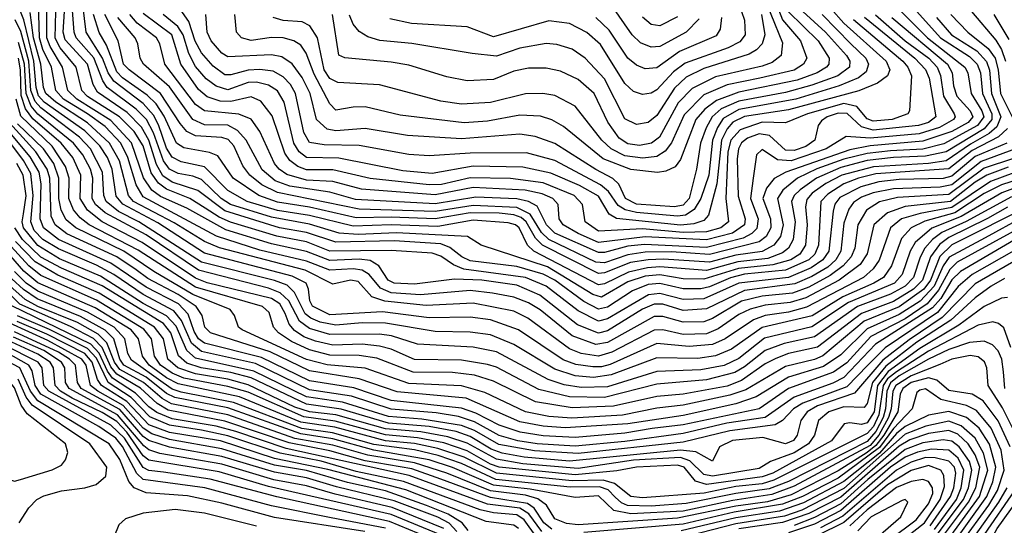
# Model space of a CAD drawing. Extents: x 997026 to 1115308, y 536381 to 619039.
# Tile 215 of 256: x 1039052 to 1042425, y 573486 to 575217. Entities that reach past the tile are written whole.
import ezdxf

# ---------------------------------------------------------------- set-up
doc = ezdxf.new("R2010")
doc.units = 0

msp = doc.modelspace()

# ---------------------------------------------------------------- linework, layer by layer
at = {"layer": '0CON20XD'}
for points in [[(1041584.6, 575335), (1041665, 575137.5), (1041659.8, 575095), (1041629.5, 575070.5), (1041595, 575057.6), (1041435, 575021.4), (1041355, 574981.4), (1041307.7, 574932.3), (1041244.1, 574815), (1041215.7, 574794.3), (1041175, 574786.2), (1041135, 574792.6), (1041105, 574812), (1041066.8, 574866.8), (1041020.2, 574965), (1040965, 575012.2), (1040905, 575040.4), (1040855, 575051.3), (1040795, 575050.8), (1040745, 575040.8), (1040675, 575011.9), (1040585, 575008.4), (1040515, 575021.2), (1040385, 575061.5), (1040325, 575072)], [(1041379.4, 575220.6), (1041335.3, 575175), (1041245, 575125.5), (1041215, 575122.6), (1041178.2, 575138.2), (1041149.6, 575165), (1041035, 575331.8)], [(1042556.1, 574775), (1042355, 574708.5), (1042235, 574618.8), (1042058.9, 574608.9), (1041996.8, 574593.2), (1041952.8, 574565), (1041922.8, 574515), (1041912.8, 574435), (1041900.5, 574405), (1041872.9, 574375), (1041828.5, 574341.5), (1041755, 574301.4), (1041698.9, 574281.1), (1041595, 574270.8), (1041525, 574253.8), (1041425, 574194.2), (1041395, 574183.4), (1041325, 574181.2), (1041255, 574201.6), (1041225, 574201.5), (1041065, 574112.5), (1041025, 574105.3), (1040945, 574134.4), (1040835, 574224.3), (1040795, 574248.1), (1040745, 574267.5), (1040671.4, 574281.4), (1040595, 574289.7), (1040425, 574275.8), (1040325, 574282.1), (1040288, 574298), (1040249.3, 574345), (1040225, 574359.6), (1040195, 574364.1), (1040115, 574359.7), (1040035, 574391), (1039875, 574428.5), (1039726.6, 574476.6), (1039475, 574611), (1039451.3, 574651.3), (1039423.1, 574745), (1039399.2, 574795), (1039345, 574851.2), (1039285, 574894.9), (1039202.6, 574945), (1039175.7, 574975), (1039161.2, 575055), (1039132, 575115), (1039119.9, 575155), (1039115.7, 575315)], [(1042515.6, 574795), (1042345, 574731.5), (1042245, 574652.1), (1042205, 574644.2), (1042045, 574638.5), (1041975, 574624.7), (1041935, 574609.4), (1041908.5, 574591.5), (1041891.5, 574568.5), (1041875, 574520.6), (1041864.9, 574425), (1041847.3, 574395), (1041819.6, 574370.4), (1041765, 574337.9), (1041707.1, 574312.9), (1041535, 574290), (1041405, 574227.6), (1041325, 574221.5), (1041255, 574242.8), (1041225, 574243), (1041185, 574225.9), (1041065, 574152.5), (1041035, 574144.5), (1040962.9, 574172.9), (1040833.8, 574273.8), (1040755, 574308), (1040635.4, 574325.4), (1040541.2, 574328.8), (1040405, 574311.3), (1040335, 574315.1), (1040314.5, 574325), (1040282.5, 574375), (1040252.3, 574392.3), (1040215, 574397.1), (1040115, 574392.5), (1040035, 574423.6), (1039915, 574449.8), (1039758.1, 574498.1), (1039625, 574571.7), (1039535, 574612.2), (1039505, 574633.7), (1039476.1, 574676.1), (1039435, 574796), (1039365, 574872.3), (1039248.3, 574945), (1039217.2, 574975), (1039199.5, 575055), (1039156.9, 575125), (1039145.4, 575155), (1039144.8, 575325)], [(1042192.2, 575225), (1042243.5, 575165), (1042330.5, 575110.5), (1042363.9, 575073.9), (1042373.9, 575043.9), (1042381, 574965), (1042413.2, 574885), (1042399.1, 574850.9), (1042372.7, 574827.3), (1042308.4, 574791.6), (1042225, 574734.5), (1042165, 574724.9), (1041976, 574714), (1041868.4, 574685), (1041813.5, 574656.5), (1041766.9, 574623.1), (1041748.2, 574601.8), (1041743.7, 574576.3), (1041749.2, 574515), (1041743.2, 574445), (1041724, 574415), (1041693.8, 574395), (1041631.8, 574378.2), (1041514.2, 574365.8), (1041395, 574329.3), (1041325, 574329.8), (1041245, 574343.4), (1041195, 574339), (1041135, 574319.5), (1041045, 574267.7), (1041015, 574276.8), (1040860.6, 574370.6), (1040633.3, 574445), (1040586, 574475), (1040342.9, 574487.1), (1040212, 574482), (1040146.3, 574486.3), (1040045, 574517.5), (1039915, 574541.1), (1039773.8, 574585), (1039742, 574605), (1039675, 574670.1), (1039645, 574682), (1039595, 574690.2), (1039565, 574705.4), (1039544.4, 574734.4), (1039510.3, 574830.3), (1039486.8, 574875), (1039451.1, 574911.1), (1039352.3, 574985), (1039337.4, 575007.4), (1039306.2, 575086.2), (1039245.3, 575155), (1039238.8, 575175), (1039229.2, 575309.2)], [(1042124.9, 575245), (1042206.2, 575155), (1042305, 575091.2), (1042331.4, 575065), (1042342.6, 575035), (1042350.2, 574965), (1042381.8, 574895), (1042382, 574875), (1042355.9, 574844.1), (1042225, 574765.2), (1042155, 574749.8), (1042044.8, 574745.2), (1041955.2, 574734.8), (1041865, 574711.3), (1041781.3, 574675), (1041725.3, 574634.7), (1041705.4, 574615), (1041695.9, 574595), (1041708.2, 574525), (1041701.4, 574465), (1041685.7, 574435), (1041665, 574418.6), (1041615, 574399.9), (1041511.5, 574388.5), (1041405, 574359), (1041245, 574370.7), (1041202.1, 574367.9), (1041136.9, 574353.1), (1041055, 574312.5), (1041035, 574310), (1040813.4, 574425), (1040791.7, 574445), (1040763, 574505), (1040750.2, 574515), (1040725, 574521.2), (1040605, 574531.2), (1040485, 574509.2), (1040325, 574514.4), (1040195, 574510.4), (1040045, 574546.8), (1039935, 574564.1), (1039831, 574595), (1039765, 574633), (1039685, 574713.1), (1039605, 574730.9), (1039575, 574746.8), (1039555, 574777.4), (1039527.8, 574857.8), (1039510.6, 574890.6), (1039475, 574929.7), (1039375, 575006.2), (1039355.5, 575035), (1039336, 575086), (1039279.9, 575175), (1039261.9, 575325)], [(1041626.9, 575315), (1041665, 575216.4), (1041726.7, 575145), (1041748.1, 575085), (1041737, 575065), (1041705, 575044.9), (1041586.8, 575016.8), (1041475.7, 574994.3), (1041395, 574959.5), (1041328, 574892), (1041284.3, 574795.7), (1041263.1, 574766.9), (1041235, 574749), (1041186.7, 574743.3), (1041125, 574750.8), (1041077.8, 574775), (1041045.8, 574805), (1040955, 574921.4), (1040885, 574957.4), (1040844, 574964), (1040785, 574963.6), (1040665, 574933.3), (1040565, 574927.7), (1040495, 574938.4), (1040285, 574994.3), (1040142.5, 575002.5), (1040115, 575015.8), (1040095.1, 575045), (1040072, 575155), (1040046.4, 575196.4), (1040019.3, 575209.3), (1039955, 575214.9), (1039920.4, 575225)], [(1041800.2, 575235), (1041899.2, 575135), (1041950.1, 575085), (1041959.7, 575065), (1041951.6, 575038.4), (1041925, 575017.7), (1041858.9, 574991.1), (1041710, 574945), (1041515, 574910), (1041461.6, 574878.4), (1041441.9, 574848.1), (1041425.6, 574805), (1041412.7, 574685), (1041385.3, 574605), (1041362.5, 574567.5), (1041332.3, 574547.7), (1041305, 574544.4), (1041165, 574557.1), (1041125.8, 574565.8), (1041101.6, 574581.6), (1041069.1, 574629.1), (1041041.6, 574651.6), (1040885, 574735.7), (1040788.1, 574761.9), (1040595, 574759.8), (1040455, 574750.9), (1040385, 574755.5), (1040215, 574786.3), (1040095, 574789.3), (1040045, 574797.2), (1040025, 574831.2), (1039996.6, 574965), (1039980, 574995), (1039955, 575021.9), (1039920.5, 575040.5), (1039875, 575046.7), (1039835, 575044.9), (1039775, 575028), (1039755, 575028.6), (1039715, 575058.2), (1039675, 575104), (1039653.5, 575143.5), (1039631.4, 575211.4), (1039594.2, 575264.2)], [(1042457, 574693), (1042377.2, 574662.8), (1042245, 574573.7), (1042136.2, 574553.8), (1042072.6, 574535), (1042034.5, 574505), (1041995.9, 574394.1), (1041975.6, 574364.4), (1041942.8, 574335), (1041747, 574233), (1041685, 574215.9), (1041605, 574205.1), (1041565, 574189.7), (1041468, 574125), (1041424.6, 574105), (1041345, 574097.9), (1041235, 574108.5), (1041075, 574037.2), (1041045, 574028.9), (1041015, 574028.8), (1040956.8, 574036.8), (1040913.2, 574053.2), (1040760.8, 574155), (1040665, 574189.7), (1040595, 574198.7), (1040455, 574196.8), (1040295, 574216.8), (1040115, 574206.4), (1040055, 574236.9), (1040045.7, 574255), (1040041.9, 574295), (1040033.3, 574315), (1039985, 574339.1), (1039685, 574418.1), (1039525, 574521.4), (1039405.1, 574585.1), (1039382.6, 574612.6), (1039369.5, 574705), (1039353.2, 574745), (1039327.1, 574785), (1039275, 574836.5), (1039136.1, 574935), (1039116.8, 574956.8), (1039108.5, 574985), (1039101.3, 575075), (1039066.9, 575216.9), (1039054.7, 575245)], [(1042437.5, 574712.5), (1042365, 574685.4), (1042325, 574661.4), (1042240.3, 574595), (1042085, 574577.6), (1042024.1, 574555.9), (1041977.4, 574515), (1041954.7, 574415.3), (1041931.2, 574378.8), (1041859, 574325), (1041744.8, 574265.2), (1041691, 574249), (1041605, 574240.4), (1041553.6, 574226.4), (1041515, 574207.7), (1041445, 574159.2), (1041405, 574142.1), (1041325, 574139.7), (1041255, 574155.3), (1041225, 574154.2), (1041080.8, 574079.2), (1041035, 574065.5), (1040974.9, 574074.9), (1040935, 574090.4), (1040793, 574195), (1040745, 574219.6), (1040605, 574246.4), (1040445, 574239.2), (1040303.1, 574253.1), (1040258, 574268), (1040211.2, 574321.2), (1040185, 574326), (1040125, 574311.8), (1040029.7, 574359.7), (1039736.1, 574436.1), (1039685, 574457.3), (1039581.6, 574521.6), (1039442.4, 574595), (1039425, 574615.3), (1039393.9, 574733.9), (1039360, 574795), (1039285, 574863.7), (1039175.9, 574935), (1039142.4, 574965), (1039134, 574985), (1039124.3, 575065), (1039099.1, 575155), (1039087.8, 575242.2)], [(1042433.3, 574795), (1042325, 574748.4), (1042245, 574681.8), (1042215, 574673.3), (1042065, 574670.6), (1041995, 574662), (1041933.5, 574645), (1041861.7, 574608.3), (1041844.1, 574585.9), (1041837.9, 574562.1), (1041823.9, 574425), (1041803.5, 574395), (1041762.7, 574367.3), (1041684.9, 574334.9), (1041515, 574315.6), (1041395, 574261.9), (1041325, 574259.5), (1041245, 574280.2), (1041206.5, 574275), (1041065, 574192.7), (1041035, 574185.5), (1040965, 574220.8), (1040855.1, 574305.1), (1040784.2, 574335), (1040573.7, 574363.7), (1040537.7, 574377.7), (1040495, 574407.8), (1040465, 574417.6), (1040325, 574427.4), (1040115, 574425.2), (1040035, 574456.7), (1039933.4, 574476.6), (1039774.4, 574524.4), (1039735, 574541.4), (1039687.8, 574572.2), (1039635, 574605.3), (1039555, 574637), (1039527.3, 574657.3), (1039502.5, 574692.5), (1039475, 574785.2), (1039444.2, 574834.2), (1039394.2, 574885), (1039285, 574954), (1039265.4, 574975), (1039245.4, 575055), (1039191, 575121), (1039174.1, 575154.1), (1039176.2, 575245)], [(1042435.4, 574845), (1042404.2, 574815.8), (1042315, 574769.5), (1042235, 574707), (1041985, 574689.7), (1041925, 574675.2), (1041875, 574654.7), (1041819.7, 574620.3), (1041795.9, 574595), (1041788.7, 574445), (1041775.6, 574415), (1041754.9, 574395.1), (1041675, 574360.1), (1041534.4, 574345.6), (1041486.3, 574333.7), (1041415, 574302.4), (1041385, 574295.6), (1041325, 574295.4), (1041245, 574314.3), (1041205, 574310.5), (1041151.4, 574288.6), (1041065, 574232.9), (1041035, 574226.3), (1040985, 574252.9), (1040885.7, 574325), (1040845, 574345.9), (1040755, 574372), (1040595, 574391.9), (1040566.3, 574405), (1040525, 574437.4), (1040495, 574449.5), (1040335, 574459.9), (1040135, 574455.2), (1040035, 574489), (1039942.2, 574505), (1039755, 574562.3), (1039662, 574632), (1039575, 574660.9), (1039543.1, 574683.1), (1039521.3, 574721.3), (1039494.8, 574805), (1039469.7, 574849.7), (1039419.9, 574899.9), (1039319.2, 574969.2), (1039303.8, 574995), (1039284.3, 575065), (1039208.3, 575148.3), (1039201.1, 575175), (1039205.4, 575245)], [(1042071.5, 575245), (1042161.6, 575155), (1042289.4, 575055), (1042299.9, 575035), (1042311.4, 574965), (1042348.1, 574905), (1042354.1, 574885), (1042332.2, 574855), (1042217.4, 574792.6), (1042145, 574774.4), (1042035, 574767.8), (1041955, 574758.8), (1041875, 574739.4), (1041782.9, 574707.1), (1041716.2, 574675), (1041666.5, 574633.5), (1041647.2, 574605), (1041667.5, 574515), (1041657.6, 574475), (1041635.5, 574445), (1041595, 574424.1), (1041505, 574411), (1041415, 574387.4), (1041257.4, 574397.4), (1041205, 574395.1), (1041144.5, 574385.5), (1041055, 574350.2), (1041035, 574348.6), (1040842.6, 574445), (1040819.2, 574469.2), (1040787.3, 574525), (1040770, 574540), (1040745, 574549.1), (1040695, 574554.4), (1040595, 574556.3), (1040475, 574535.3), (1040325, 574541.6), (1040205, 574539), (1040045.2, 574575.2), (1039935, 574593), (1039871.3, 574615), (1039783.1, 574675), (1039730.9, 574750.9), (1039702.7, 574762.7), (1039615, 574779), (1039589.3, 574795), (1039547.4, 574887.4), (1039519.2, 574929.2), (1039489.1, 574959.1), (1039405, 575017.8), (1039385, 575038.3), (1039349.5, 575129.5), (1039325, 575173), (1039305.5, 575235)], [(1042039.8, 575225), (1042229.6, 575065), (1042246.3, 575035), (1042251.1, 574991.1), (1042262.2, 574955), (1042308, 574905), (1042317.2, 574885), (1042300.4, 574865), (1042245, 574834.9), (1042145, 574801), (1041965, 574785.3), (1041895, 574772.2), (1041676.8, 574695), (1041636.7, 574673.3), (1041610, 574640), (1041597.4, 574605), (1041623.6, 574535), (1041624.5, 574505), (1041609.1, 574475), (1041585, 574456.6), (1041415, 574413.3), (1041285, 574422.3), (1041195, 574420.8), (1041135, 574412.6), (1041055.4, 574385.4), (1041025, 574387.4), (1040865, 574464.4), (1040839.2, 574489.2), (1040801.1, 574551.1), (1040755, 574574.6), (1040605, 574581.6), (1040475, 574561.1), (1040215, 574568.4), (1039935.7, 574625.7), (1039881.6, 574651.6), (1039840, 574685), (1039817, 574717), (1039786.2, 574785), (1039766.7, 574806.7), (1039745, 574814.4), (1039655, 574819.3), (1039624.6, 574834.6), (1039601.5, 574861.5), (1039535, 574964.3), (1039426.9, 575045), (1039408.4, 575065), (1039389.2, 575145), (1039343.9, 575235)], [(1041983.7, 575233.7), (1042085, 575145), (1042166, 575085), (1042194.7, 575055), (1042206.1, 575026.1), (1042216.3, 574955), (1042252.9, 574895), (1042255.8, 574885), (1042250.5, 574875), (1042202.2, 574847.8), (1042133.5, 574826.5), (1041965, 574811.6), (1041882.4, 574817.6), (1041814.8, 574775), (1041695, 574734.3), (1041647.2, 574737.2), (1041595, 574772.4), (1041576, 574754), (1041564.8, 574675), (1041554.9, 574605), (1041581, 574535), (1041577.2, 574502.8), (1041560.2, 574485), (1041530.5, 574469.5), (1041405, 574437.7), (1041192.6, 574447.4), (1041135, 574441.9), (1041055, 574419.9), (1041035, 574419.8), (1040885, 574486.5), (1040856.3, 574515), (1040825, 574578.9), (1040795.3, 574595), (1040755, 574604), (1040615, 574609.8), (1040475, 574587.3), (1040202.2, 574602.2), (1040115, 574626.2), (1039977.7, 574647.7), (1039927.2, 574665), (1039883.2, 574703.2), (1039828.3, 574805), (1039798.3, 574838.3), (1039765, 574856), (1039685, 574857.6), (1039645, 574876), (1039565, 574987.1), (1039476.3, 575065), (1039464.8, 575085), (1039457.4, 575135), (1039448.4, 575155), (1039389, 575225)], [(1041945.4, 575225.4), (1042117.8, 575085), (1042155, 575047.2), (1042167.1, 575017.1), (1042190, 574885), (1042165, 574865.3), (1042130.8, 574855), (1041975, 574838.8), (1041935, 574849.9), (1041886.1, 574896.1), (1041855, 574897.6), (1041818.1, 574885), (1041798.6, 574871.4), (1041787.4, 574855), (1041775.2, 574805), (1041745, 574783.6), (1041705, 574769.7), (1041675, 574771), (1041620.7, 574820.7), (1041585, 574826.6), (1041545, 574811.3), (1041525, 574795.8), (1041514.1, 574775), (1041509.1, 574740.9), (1041513.1, 574613.1), (1041537.1, 574535), (1041534.6, 574515), (1041493.9, 574486.1), (1041405, 574463), (1041195, 574474.3), (1041035, 574454.9), (1040965.2, 574485), (1040914, 574515), (1040900, 574535), (1040896.1, 574585), (1040878.6, 574605), (1040841.3, 574621.3), (1040783.4, 574633.4), (1040605, 574642.4), (1040475, 574617.3), (1040222.6, 574637.4), (1040125, 574663.7), (1040035, 574668), (1039967.1, 574687.1), (1039941, 574705), (1039924.9, 574724.9), (1039874.7, 574834.7), (1039845, 574876.5), (1039803.3, 574893.3), (1039685.5, 574905.5), (1039655, 574926.7), (1039549.2, 575065), (1039532.6, 575135), (1039521.1, 575155), (1039455.2, 575205.2), (1039429.3, 575235)], [(1041907.8, 575217.8), (1042077.5, 575075), (1042094.3, 575055), (1042106.2, 575025), (1042100, 574905), (1042094.5, 574895), (1042040.6, 574875), (1041975, 574869.9), (1041955, 574877.7), (1041919.5, 574919.5), (1041875, 574930.6), (1041750.2, 574895), (1041675.7, 574864.3), (1041595, 574866.3), (1041519.5, 574840.5), (1041487.9, 574805), (1041477.1, 574765), (1041471, 574605), (1041479.8, 574525), (1041453.3, 574505), (1041405, 574491), (1041325, 574488.9), (1041185, 574501), (1041035, 574493.4), (1040988.7, 574525), (1040980.4, 574585), (1040951, 574615), (1040845, 574658.3), (1040733.2, 574673.2), (1040595, 574675.6), (1040496.6, 574653.4), (1040455, 574652.2), (1040253, 574673), (1040125, 574703.7), (1040035, 574703), (1040004.5, 574714.5), (1039977.7, 574735), (1039960.2, 574760.2), (1039917.5, 574887.5), (1039878.8, 574938.8), (1039845, 574953.2), (1039775, 574936.7), (1039738.6, 574938.6), (1039695, 574953.1), (1039665, 574978.3), (1039603.7, 575065), (1039573.8, 575165), (1039475, 575238)], [(1041830.3, 575255), (1041874.9, 575205), (1042019.4, 575075), (1042032.5, 575045), (1042024.6, 575025.4), (1041989.9, 575000.1), (1041926.2, 574973.8), (1041685, 574908.5), (1041535, 574886.2), (1041495, 574866.4), (1041475, 574843.4), (1041456.4, 574805), (1041440.2, 574655), (1041411.7, 574548.3), (1041395, 574529.2), (1041361.6, 574518.4), (1041315, 574514.2), (1041096.8, 574536.8), (1041071.3, 574551.3), (1041035, 574613.2), (1040969.3, 574649.3), (1040871.7, 574691.7), (1040775, 574711.9), (1040605, 574715.7), (1040465, 574690.2), (1040365, 574699.8), (1040145, 574743.1), (1040035, 574745.6), (1040009.4, 574765), (1039991, 574795), (1039958, 574935), (1039935, 574973.7), (1039905, 574992.9), (1039863, 575003), (1039835, 575001.8), (1039765, 574977.2), (1039725, 574989.5), (1039690.5, 575015), (1039655, 575057.1), (1039631.5, 575101.5), (1039611.7, 575165), (1039594.2, 575194.2), (1039544.1, 575235)], [(1040019.4, 575019.4), (1039985, 575065.6), (1039949.8, 575089.8), (1039915, 575096.9), (1039765, 575089.8), (1039745, 575102.7), (1039708.4, 575145), (1039694.8, 575175), (1039690.4, 575235)], [(1041684, 575245), (1041787.1, 575145), (1041825.2, 575085), (1041823.6, 575065), (1041816, 575055), (1041783.8, 575035), (1041715, 575010.4), (1041515, 574969.2), (1041439, 574941), (1041398.9, 574911.1), (1041368, 574875), (1041315, 574739.1), (1041297, 574713), (1041265, 574698.4), (1041236.5, 574693.5), (1041145.2, 574704.8), (1041050.3, 574740.3), (1040915, 574851.7), (1040875, 574874), (1040836.6, 574886.6), (1040765, 574890.3), (1040655, 574870.3), (1040575, 574863.8), (1040355, 574890.8), (1040235, 574918.3), (1040195, 574918), (1040135, 574906.9), (1040115, 574929.5), (1040060.8, 575030.8), (1040033.1, 575103.1), (1040015, 575129.5), (1039991.8, 575145), (1039955, 575155.5), (1039915, 575156.1), (1039845, 575145.9), (1039811.8, 575155), (1039795.4, 575175), (1039788.9, 575235)], [(1041734.5, 575245), (1041812.5, 575175), (1041883.9, 575095), (1041895.8, 575075), (1041894.1, 575055), (1041854.8, 575025.2), (1041765, 574993.3), (1041675, 574967.5), (1041515, 574938.7), (1041455, 574912.2), (1041424.2, 574885), (1041403.1, 574846.9), (1041384.5, 574794.5), (1041369.9, 574705), (1041345.7, 574605), (1041325, 574581.8), (1041295, 574576.9), (1041165, 574586.2), (1041127.7, 574605), (1041104.1, 574654.1), (1041083.8, 574673.8), (1041025, 574704.2), (1040885, 574793.3), (1040817.8, 574817.8), (1040765, 574824.8), (1040565, 574808.9), (1040380.6, 574820.6), (1040235, 574845.2), (1040135, 574836.4), (1040105, 574842.3), (1040069.2, 574875), (1040046.9, 574965), (1040019.4, 575019.4)], [(1040325, 575072), (1040166.1, 575086.1), (1040145.4, 575095.4), (1040123.7, 575235)], [(1040601.5, 575101.5), (1040395.8, 575135.8), (1040286.1, 575146.1), (1040245, 575159), (1040215, 575176.3), (1040195, 575201.3), (1040182.2, 575232.2)], [(1041592.4, 575235), (1041604.3, 575165), (1041595.6, 575134.4), (1041576.3, 575113.7), (1041550.8, 575099.2), (1041395, 575050.3), (1041335, 575019.9), (1041295, 574982.9), (1041235, 574889.6), (1041204.4, 574865), (1041165, 574858.4), (1041125, 574877.4), (1041055, 575014.8), (1040989.5, 575085), (1040945, 575115.7), (1040892, 575132), (1040855, 575135.6), (1040765, 575119.7), (1040685, 575091.9), (1040601.5, 575101.5)], [(1041524.5, 575245), (1041534.8, 575215), (1041537.3, 575165), (1041518.4, 575141.6), (1041479, 575121), (1041331.2, 575068.8), (1041291.2, 575038.8), (1041235, 574976.7), (1041215, 574965.7), (1041185, 574960.8), (1041155, 574971.1), (1041125, 574998.8), (1041042, 575132), (1040995, 575173.6)], [(1042241.1, 575235), (1042299.6, 575175), (1042368.8, 575118.8), (1042392.8, 575085), (1042404, 575045), (1042411.7, 574965), (1042450.9, 574885)], [(1042311.7, 575245), (1042395, 575146.9), (1042414.7, 575114.7), (1042428.1, 575075)], [(1042388.8, 575235), (1042439.8, 575149.8)], [(1042667.6, 574732.4), (1042415, 574651.5), (1042355, 574622.2), (1042255, 574556), (1042152.9, 574527.1), (1042105.2, 574504.8), (1042072.2, 574467.8), (1042038.4, 574375), (1042011, 574335), (1041978.1, 574315), (1041871, 574269), (1041766.1, 574203.9), (1041595, 574163.7), (1041490.4, 574089.6), (1041435, 574066.4), (1041375, 574057.1), (1041235, 574059.4), (1041078.6, 574001.4), (1041018.1, 573991.9), (1040955, 573998), (1040885, 574020.4), (1040745, 574104.9), (1040665, 574138.2), (1040595, 574147.4), (1040475, 574149.4), (1040305, 574178.6), (1040225, 574179.7), (1040135, 574171), (1040081.8, 574181.8), (1040049.1, 574195), (1040030.2, 574210.2), (1039993.7, 574283.7), (1039968.3, 574308.3), (1039924.6, 574324.6), (1039675, 574387.6), (1039460.6, 574525), (1039390.8, 574560.8), (1039348.2, 574595), (1039340.1, 574615), (1039336.2, 574695), (1039294.5, 574775), (1039257.7, 574815), (1039125, 574915), (1039105, 574937.2), (1039090.6, 574975), (1039084, 575075), (1039056.3, 575176.3), (1039037.1, 575217.1)], [(1040995, 575173.6), (1040935, 575203.6), (1040865, 575213.7), (1040675, 575158.7), (1040585, 575192.7), (1040394.3, 575204.3), (1040320.1, 575220.1)], [(1041456.3, 575225), (1041451.6, 575185), (1041437.7, 575162.3), (1041312, 575108), (1041235, 575052.6), (1041195, 575048.7), (1041165, 575061.1), (1041135, 575085.2), (1041070.9, 575180.9), (1041025.7, 575225)], [(1041305, 575227.2), (1041245, 575195.9), (1041215, 575201), (1041185, 575225.8)], [(1042495, 574653.7), (1042415.7, 574624.3), (1042276.8, 574543.2), (1042176.7, 574503.3), (1042118.8, 574455), (1042102.2, 574425), (1042074.4, 574345), (1042049, 574315), (1041890.8, 574249.2), (1041765, 574165.5), (1041603.1, 574126.9), (1041515, 574057.2), (1041465, 574033.6), (1041385, 574019.1), (1041235, 574013.3), (1041065, 573960.7), (1040975, 573957.9), (1040917.4, 573967.4), (1040861.9, 573985), (1040685, 574079.6), (1040605, 574096.4), (1040415, 574106.8), (1040325.2, 574134.8), (1040285, 574141), (1040115, 574139), (1040045, 574159.5), (1040011.1, 574185), (1039974, 574255), (1039945, 574282.5), (1039905, 574298.1), (1039665, 574359.8), (1039485, 574480.7), (1039345.6, 574555.6), (1039312.2, 574585), (1039300.5, 574605), (1039302.4, 574675), (1039295.1, 574705.1), (1039268.2, 574755), (1039236.6, 574795), (1039115, 574893.8), (1039091.5, 574921.5), (1039074.2, 574964.2), (1039069.3, 575065), (1039048.8, 575138.8)], [(1042449.1, 574610.9), (1042293.9, 574526.1), (1042211, 574489), (1042178.1, 574465), (1042152.3, 574435), (1042135.9, 574404.1), (1042113.3, 574335), (1042085, 574304.9), (1042035, 574277.4), (1041921.2, 574235), (1041775, 574131.2), (1041671, 574109), (1041605.2, 574084.8), (1041535, 574028.4), (1041501.1, 574008.9), (1041404.7, 573984.7), (1041235, 573969), (1041055, 573924.2), (1040935, 573925.8), (1040830.8, 573950.8), (1040685, 574027.8), (1040655, 574037.1), (1040565, 574051.6), (1040405, 574053.9), (1040325, 574088.9), (1040285, 574099.6), (1040225, 574106.1), (1040125, 574103.1), (1040065, 574116.5), (1040025, 574131.6), (1039993.1, 574153.1), (1039975.4, 574175.4), (1039961.1, 574211.1), (1039943.5, 574245), (1039915, 574263.3), (1039695, 574316.9), (1039655, 574332.5), (1039471.4, 574455), (1039334.9, 574525), (1039284.9, 574564.9), (1039259.2, 574605), (1039261.4, 574685), (1039233.9, 574745), (1039194.7, 574794.7), (1039097.6, 574877.6), (1039072, 574912), (1039057.2, 574957.2), (1039055.4, 575045), (1039048.4, 575085)], [(1042435, 574575.5), (1042367.1, 574537.1), (1042235, 574471.6), (1042202.5, 574447.5), (1042171.9, 574405), (1042143.8, 574325), (1042113.9, 574295), (1042045, 574252.6), (1041935, 574211.2), (1041785, 574096.5), (1041685, 574073.9), (1041642.2, 574057.8), (1041605, 574039), (1041525, 573981.9), (1041475, 573963.2), (1041325, 573934.9), (1041235, 573926.9), (1041086.2, 573893.8), (1040945, 573888.3), (1040818.9, 573908.9), (1040675, 573979.6), (1040610.1, 573999.9), (1040535, 574009.6), (1040400.1, 574010.1), (1040275, 574058.2), (1040215, 574067.3), (1040115, 574068.2), (1040045, 574086.5), (1039983.8, 574115), (1039938.9, 574145), (1039921.5, 574165), (1039906.9, 574215), (1039884.1, 574235), (1039655, 574301.6), (1039458.4, 574428.4), (1039290.8, 574515), (1039259, 574539), (1039236.4, 574566.4), (1039220.3, 574605), (1039222, 574675), (1039209.7, 574715), (1039164.1, 574784.1), (1039056.7, 574886.7), (1039040.1, 574945)], [(1042475, 574472.2), (1042275, 574355.5), (1042245, 574326.7), (1042207.1, 574262.9), (1042178.8, 574231.2), (1041983.5, 574106.5), (1041875, 573992.7), (1041837.1, 573972.9), (1041704.7, 573925.3), (1041605, 573855.5), (1041474.1, 573835.9), (1041325, 573800.5), (1041125, 573773.6), (1040955, 573757.6), (1040825, 573765.5), (1040758.9, 573775), (1040695, 573793.3), (1040610.1, 573840.1), (1040555, 573858.5), (1040478.9, 573871.1), (1040325, 573883.4), (1040188.5, 573928.5), (1040045, 573949.7), (1039860, 574040), (1039675, 574081.5), (1039640.4, 574110.4), (1039606.9, 574186.9), (1039580.3, 574220.3), (1039475, 574276.3), (1039375, 574344.9), (1039315, 574377.4), (1039185, 574432.5), (1039132.1, 574465), (1039102.4, 574495), (1039090.2, 574525), (1039099, 574615), (1039091, 574691), (1039065.8, 574735), (1038967.6, 574865)], [(1042505, 574519.4), (1042262.9, 574387.1), (1042237.5, 574362.5), (1042199.2, 574290.8), (1042160.5, 574245), (1042085, 574192.7), (1041967.2, 574132.8), (1041885, 574042.9), (1041839.3, 574010.7), (1041685.8, 573954.2), (1041584.6, 573885.4), (1041325, 573830.2), (1041218.2, 573818.2), (1041125, 573801.6), (1040955, 573787), (1040845, 573792.8), (1040766.2, 573805), (1040695, 573828.6), (1040615, 573870.6), (1040565, 573887.7), (1040325, 573914), (1040196.5, 573956.5), (1040045, 573980.6), (1039880.9, 574060.9), (1039685, 574109.4), (1039664.8, 574124.8), (1039650.4, 574149.6), (1039629, 574209), (1039596.3, 574245), (1039485, 574301.6), (1039364.2, 574384.2), (1039184.9, 574464.9), (1039133.6, 574505), (1039122.1, 574535), (1039126.2, 574655), (1039119.2, 574695), (1039087.7, 574747.7), (1038989.8, 574865)], [(1042488.5, 574541.5), (1042359.4, 574470.6), (1042235.7, 574404.3), (1042215.3, 574374.7), (1042184, 574305), (1042136, 574254), (1042065, 574207.4), (1041955, 574159.4), (1041865, 574069.7), (1041805, 574029.8), (1041685, 573993.5), (1041575, 573926.5), (1041505, 573902.4), (1041325, 573862), (1041135, 573833.4), (1040920.1, 573820.1), (1040845, 573825.6), (1040765, 573840.2), (1040581.4, 573921.4), (1040345, 573943.1), (1040215, 573988.2), (1040045, 574015.4), (1039910.2, 574080.2), (1039705.3, 574145), (1039686.7, 574165), (1039677.2, 574205), (1039657.2, 574235), (1039595, 574276.5), (1039491.2, 574331.2), (1039450.9, 574360.9), (1039385, 574405.7), (1039213.7, 574483.7), (1039173.4, 574515), (1039160.4, 574545), (1039155.2, 574675), (1039146.4, 574705), (1039107.1, 574765), (1039007.5, 574875)], [(1042515, 574581.7), (1042245, 574446.5), (1042203.7, 574406.3), (1042171.4, 574325), (1042149.3, 574295), (1042065, 574234.3), (1041944.1, 574185), (1041803.5, 574066.5), (1041775, 574054.2), (1041675, 574030.3), (1041539.6, 573950.4), (1041485, 573931.4), (1041325, 573897.2), (1041235, 573887.2), (1041116.8, 573863.2), (1040943.6, 573853.6), (1040865, 573858.5), (1040784.4, 573874.4), (1040645, 573941.5), (1040565, 573963.9), (1040385, 573971.4), (1040235, 574023.9), (1040105.2, 574035.2), (1040035, 574054.4), (1039814.1, 574155), (1039802.2, 574165), (1039788.4, 574205), (1039773.5, 574225), (1039645, 574276.8), (1039511.3, 574355), (1039408.6, 574425), (1039244.3, 574504.3), (1039211.6, 574531.6), (1039194.9, 574565.1), (1039186.2, 574605), (1039186.6, 574675), (1039169.7, 574725), (1039134, 574775), (1039045, 574860.8)], [(1042515, 574459.3), (1042315, 574345.3), (1042266.7, 574303.3), (1042195.3, 574215), (1042016.3, 574093.7), (1041957.1, 574035), (1041885, 573960.8), (1041734.5, 573905), (1041702.2, 573885), (1041664.4, 573845.6), (1041639.9, 573830.1), (1041485, 573809.3), (1041325, 573771.4), (1040965, 573731.6), (1040815, 573740.8), (1040692.9, 573762.9), (1040610.5, 573810.5), (1040565, 573828), (1040429.9, 573850.1), (1040315, 573859.2), (1040158.2, 573908.2), (1040035, 573926.1), (1039854.4, 574014.4), (1039655, 574058.9), (1039624.3, 574084.3), (1039587.7, 574167.7), (1039555, 574203.7), (1039475, 574245.2), (1039329.2, 574339.2), (1039189, 574399), (1039115, 574444.6), (1039065.1, 574505), (1039060.3, 574525), (1039065, 574553.1), (1039074.1, 574614.1), (1039064.6, 574685), (1039043, 574725)], [(1042500.6, 574415), (1042325, 574312.4), (1042212.2, 574197.8), (1042098.2, 574121.8), (1042008.1, 574051.9), (1041911, 573939), (1041784.7, 573895.3), (1041749.4, 573875), (1041727.6, 573845), (1041715.5, 573795), (1041702.9, 573777.1), (1041675, 573765.2), (1041597.1, 573787.1), (1041493.8, 573776.2), (1041449.1, 573755), (1041425, 573706), (1041367.8, 573737.8), (1041315, 573743.5), (1040935, 573706.3), (1040779.9, 573720.1), (1040705, 573732.9), (1040666.7, 573746.7), (1040595, 573790.3), (1040547, 573807), (1040454.4, 573824.4), (1040315, 573836.1), (1040153.7, 573883.7), (1040035, 573900.7), (1039845, 573990.8), (1039775, 574009), (1039673.6, 574025), (1039625, 574041), (1039596.3, 574066.3), (1039570.2, 574145), (1039545, 574176.8), (1039335, 574305.7), (1039195, 574366.1), (1039124.7, 574404.7), (1039061.8, 574465), (1039035.6, 574505)], [(1042435, 574266.1), (1042415, 574263.8), (1042355, 574235.4), (1042268.3, 574171.7), (1042135, 574091.9), (1042026.7, 574013.3), (1041990, 573965), (1041978.3, 573875), (1041955, 573836.6), (1041935, 573831.2), (1041895, 573837.3), (1041876.6, 573833.4), (1041832.8, 573775), (1041632.3, 573665), (1041595, 573652.5), (1041405, 573626.5), (1041367.1, 573637.1), (1041327.6, 573685), (1041305, 573692.3), (1041165, 573685.1), (1041097.5, 573672.5), (1040955, 573658.9), (1040695, 573685), (1040665, 573695.6), (1040585, 573741.6), (1040505, 573768.6), (1040415, 573786), (1040305, 573796.1), (1040133.1, 573843.1), (1040025, 573857.1), (1039835, 573941.7), (1039765, 573961.9), (1039615, 573990.3), (1039575, 574006.7), (1039535, 574034.3), (1039514.5, 574065), (1039503.4, 574125), (1039477.4, 574157.4), (1039315, 574257.1), (1039125, 574341), (1039084, 574374), (1039010.7, 574455)], [(1042425, 574331.4), (1042379.4, 574305), (1042325, 574265.4), (1042241.5, 574188.5), (1042125, 574113), (1042018.6, 574031.4), (1041973.6, 573975), (1041955, 573903.8), (1041945, 573889.8), (1041875, 573891.6), (1041823, 573875), (1041788, 573845), (1041774.5, 573795), (1041753.5, 573765), (1041705, 573734.3), (1041624.2, 573704.2), (1041585, 573681.2), (1041425, 573655.1), (1041395, 573660.5), (1041347.1, 573707.1), (1041315, 573718.1), (1041155, 573709.2), (1040965, 573681.2), (1040775, 573696.7), (1040685, 573712.6), (1040585, 573767.7), (1040519.1, 573789.1), (1040426, 573806), (1040305, 573816.6), (1040134.9, 573864.9), (1040045, 573874.6), (1039995, 573891.1), (1039835, 573967.7), (1039765, 573986.4), (1039654.9, 574004.9), (1039594.3, 574025), (1039559.2, 574055), (1039544.7, 574125), (1039514, 574165), (1039325, 574281.3), (1039182.5, 574342.5), (1039105, 574388), (1039037.8, 574457.8)], [(1042447.3, 574095), (1042422.4, 574162.4), (1042405, 574177.7), (1042385, 574182.4), (1042335, 574170.9), (1042165, 574083), (1042055, 574012.2), (1042025, 573987.7), (1042009.4, 573965), (1041995.2, 573865), (1041976.2, 573825), (1041955, 573800.8), (1041635, 573640.7), (1041595, 573628.3), (1041505, 573618.8), (1041396.7, 573596.7), (1041185, 573580.2), (1041145, 573585.1), (1041089.9, 573629.9), (1041051.2, 573641.2), (1040945, 573638.1), (1040685, 573664.7), (1040575, 573720), (1040485, 573749.8), (1040405, 573766), (1040305, 573775.6), (1040132.1, 573822.1), (1040015, 573839), (1039805.6, 573925.6), (1039595, 573970.4), (1039555, 573991.6), (1039496.2, 574035), (1039472.8, 574065), (1039459.1, 574125), (1039434.2, 574155), (1039310.7, 574230.7), (1039115, 574316.4), (1039066.7, 574356.7), (1038992.1, 574442.1)], [(1042426.3, 573955), (1042421.3, 574011.3), (1042415.8, 574055), (1042403.3, 574083.3), (1042384.2, 574104.2), (1042355, 574116.7), (1042305, 574112.3), (1042235, 574088.3), (1042165, 574054.5), (1042065, 573997.7), (1042035, 573973.6), (1042021.8, 573945), (1042018, 573885), (1042009.7, 573855), (1041985, 573807.7), (1041955, 573773.3), (1041685, 573636.4), (1041619, 573611), (1041505, 573595.3), (1041335, 573560.7), (1041215, 573552.2), (1041134.1, 573554.1), (1041113, 573563), (1041092.3, 573582.3), (1041067.3, 573607.3), (1041038.4, 573618.4), (1040937.1, 573617.1), (1040683.6, 573643.6), (1040565, 573698.2), (1040485.4, 573725.4), (1040405, 573744.2), (1040265, 573763.5), (1040123.3, 573803.3), (1040018.1, 573818.1), (1039785, 573907), (1039605, 573941.6), (1039575, 573952.4), (1039543.5, 573973.5), (1039435, 574051.4), (1039422.9, 574075), (1039412.5, 574125), (1039375.6, 574165), (1039285, 574216), (1039115, 574288), (1039075, 574315.7), (1039035, 574355.1)], [(1042465.5, 573795), (1042418.4, 573888.4), (1042369.3, 573965), (1042365.2, 574025), (1042356.5, 574046.5), (1042335, 574063.4), (1042307.3, 574067.3), (1042245, 574055.5), (1042203.7, 574036.3), (1042105, 573997.8), (1042052.6, 573965), (1042042.2, 573945), (1042037.2, 573885), (1042027.6, 573855), (1041994.7, 573795.3), (1041965, 573759.7), (1041705, 573620.3), (1041628.6, 573591.4), (1041495, 573571.5), (1041325, 573535.1), (1041145, 573525.3), (1041087.3, 573537.3), (1041035, 573586.7), (1040955, 573581.7), (1040800.4, 573610.4), (1040675, 573624.1), (1040535, 573684), (1040455, 573710), (1040265, 573743), (1040125, 573782), (1040015, 573799.1), (1039765, 573888.6), (1039583.3, 573923.3), (1039555, 573937.3), (1039485, 573993.3), (1039409, 574035), (1039395, 574055.6), (1039374.3, 574124.3), (1039345, 574154.3), (1039260.9, 574200.9), (1039112, 574262), (1039065, 574293), (1039025, 574330.2)], [(1040875, 573472.9), (1040847, 573495), (1040814.6, 573544.6), (1040791, 573561), (1040665, 573581), (1040494.3, 573644.3), (1040395, 573679.4), (1040235, 573707.6), (1040115, 573741.5), (1039975, 573768.5), (1039755, 573843), (1039560.3, 573880.3), (1039522.8, 573902.8), (1039465.9, 573955.9), (1039385, 574003.2), (1039365, 574029.1), (1039335.1, 574095.1), (1039305.3, 574125.3), (1039226.7, 574166.7), (1039053.1, 574243.1), (1038985, 574309.2)], [(1042444.4, 573755), (1042403.6, 573843.6), (1042351.9, 573911.9), (1042315, 573934.9), (1042235, 573947.5), (1042193, 573983), (1042165, 573991), (1042105.8, 573975), (1042076.5, 573955), (1042067.9, 573935), (1042059.5, 573875), (1042011.5, 573795), (1041985, 573759.2), (1041955, 573735.2), (1041855, 573672.3), (1041695, 573591), (1041613.5, 573566.5), (1041505, 573552.4), (1041305, 573510.4), (1040965, 573487.7), (1040925, 573492.2), (1040885, 573508), (1040857.1, 573555), (1040827.4, 573577.4), (1040785, 573589.3), (1040665, 573604.5), (1040514.7, 573664.7), (1040405, 573699.9), (1040245, 573726.5), (1040125, 573760.8), (1039995, 573783.9), (1039765, 573864.2), (1039571.8, 573901.8), (1039540, 573920), (1039476.6, 573975), (1039395, 574019.5), (1039376.8, 574045), (1039351, 574111), (1039321.1, 574141.1), (1039250.2, 574180.2), (1039115, 574235.2), (1039071.1, 574258.9), (1039007.8, 574315)], [(1040840.3, 573465), (1040795.7, 573525.7), (1040765, 573544.9), (1040655, 573559.2), (1040386.7, 573656.7), (1039965, 573749.8), (1039792.7, 573807.3), (1039725, 573826), (1039575, 573850.4), (1039522.3, 573872.3), (1039495, 573891.7), (1039449.1, 573939.1), (1039370.4, 573990.4), (1039353.5, 574013.5), (1039325, 574075.9), (1039296.5, 574106.5), (1039025, 574237.6)], [(1040760.7, 573475), (1040745, 573487), (1040649.8, 573499.8), (1040375, 573608.1), (1040107.5, 573677.5), (1039925, 573715.5), (1039740, 573775), (1039565, 573804.3), (1039495, 573830.7), (1039419.8, 573909.8), (1039332.1, 573965), (1039319.3, 573985), (1039301, 574045), (1039275, 574074.3), (1039145, 574140.6), (1039043.9, 574183.9)], [(1040823.8, 573445), (1040780.1, 573505), (1040755, 573521.8), (1040675, 573529), (1040629.7, 573539.7), (1040366.6, 573636.6), (1040205, 573671), (1040085.4, 573705.4), (1039945, 573732.8), (1039765, 573792.8), (1039675, 573811.7), (1039565, 573828.7), (1039497.5, 573857.5), (1039433.7, 573923.7), (1039355.3, 573975.3), (1039315, 574058.3), (1039285, 574091.1), (1039155, 574156.3), (1039045, 574203.1)], [(1040588.3, 573468.3), (1040567.6, 573495), (1040519.4, 573525), (1040445.9, 573554.1), (1040305, 573604.6), (1040175, 573632.4), (1040035, 573673.8), (1039925, 573692.6), (1039745, 573748.6), (1039565, 573779.5), (1039505, 573799.6), (1039475, 573818.6), (1039406.8, 573896.8), (1039319.9, 573945), (1039295.1, 573965), (1039280.3, 574035), (1039264.9, 574055), (1039148.6, 574118.6), (1039018.3, 574178.3)], [(1040493.8, 573453.8), (1040325, 573523.4), (1039905, 573619.6), (1039735, 573669.6), (1039495, 573709.7), (1039475, 573723.7), (1039419.3, 573805), (1039385, 573841.7), (1039335, 573872.9), (1039231.9, 573921.9), (1039192.5, 573945), (1039174.1, 573965), (1039168.2, 574025), (1039156.5, 574045), (1039115, 574072.7), (1039010.2, 574120.2)], [(1040505.1, 573475.1), (1040327.8, 573547.8), (1040132.7, 573592.7), (1040035, 573621.6), (1039922.3, 573642.3), (1039745, 573695.7), (1039532.7, 573732.7), (1039495, 573745.1), (1039478, 573758), (1039387.8, 573865), (1039221.6, 573955), (1039209.3, 573975), (1039206.7, 574025), (1039195.1, 574045), (1039135, 574084.7), (1039030.8, 574130.8)], [(1040549.6, 573465), (1040523.3, 573493.3), (1040484, 573514), (1040335, 573570.6), (1040137.5, 573617.5), (1040035, 573648.3), (1039925, 573668.1), (1039745, 573722.1), (1039565, 573753.6), (1039495, 573776.4), (1039475, 573790.9), (1039395, 573883.2), (1039263.4, 573955), (1039249.9, 573975), (1039243.3, 574035), (1039223.5, 574055), (1039185, 574078.7), (1039035, 574149)], [(1039035, 573638), (1039055, 573643.2), (1039163.7, 573676.3), (1039195, 573692.1), (1039209.2, 573710.8), (1039217.1, 573735), (1039209.3, 573765), (1039078, 573868), (1039057.6, 573897.6), (1039035, 573957), (1039015, 573981.5), (1038906.6, 574026.6), (1038845, 574085.1), (1038825, 574096.9), (1038768.1, 574111.9), (1038746.4, 574105), (1038727, 574073), (1038726.4, 574035), (1038788.7, 573918.7), (1038825, 573822.8), (1038850, 573795), (1038963.9, 573705), (1039013.9, 573643.9), (1039035, 573638)], [(1040234.6, 573465), (1039925, 573512.9), (1039745, 573562.2), (1039627.1, 573587.1), (1039485, 573597.5), (1039444.3, 573614.3), (1039426.5, 573636.5), (1039395, 573712.1), (1039358.3, 573765), (1039115, 573913), (1039089.5, 573945), (1039053, 574025), (1038936, 574086)], [(1040305, 573477.1), (1040118.6, 573511.4), (1039915, 573553.4), (1039686.2, 573615), (1039475, 573642.7), (1039453.5, 573663.5), (1039405, 573756), (1039381.1, 573785), (1039323, 573825), (1039125, 573934.8), (1039105, 573964.5), (1039094.6, 574015), (1039083.9, 574035), (1038943.6, 574113.6)], [(1040485, 573431.3), (1040319.2, 573499.2), (1039933.4, 573583.4), (1039705, 573644.6), (1039545, 573668.6), (1039495, 573673.6), (1039475, 573684.1), (1039411, 573785), (1039365, 573828.9), (1039151.6, 573945), (1039134.9, 573965), (1039128.8, 574025), (1039115.9, 574045), (1038995.5, 574105.5)], [(1039050.8, 573495), (1039083.3, 573546.7), (1039111.5, 573575), (1039135, 573587.1), (1039195, 573604.3), (1039275, 573614.2), (1039314.3, 573625.7), (1039347.3, 573655), (1039350.8, 573685), (1039293, 573765), (1039095, 573897.7), (1039074.9, 573924.9), (1039047, 573987)], [(1042277.1, 573425), (1042371.9, 573555), (1042401.3, 573605), (1042424.5, 573675), (1042413.6, 573743.6), (1042379.3, 573819.3), (1042328.9, 573878.9), (1042295, 573896.3), (1042207.2, 573917.2), (1042155, 573953.3), (1042135, 573949.3), (1042125, 573940.7), (1042109.1, 573885), (1042045, 573817.2), (1041997.3, 573752.7), (1041855, 573647.7), (1041733.9, 573585), (1041665, 573558.4), (1041499.1, 573530.9), (1041325, 573490.4), (1040985, 573461.7)], [(1042237.9, 573407.9), (1042364.8, 573585), (1042385.1, 573635), (1042395.9, 573685), (1042373.9, 573763.9), (1042338.9, 573818.9), (1042295.2, 573855.2), (1042235, 573875.9), (1042165, 573862.9), (1042085, 573824.7), (1042055, 573800.9), (1041996.6, 573733.4), (1041875, 573636.4), (1041736.8, 573563.2), (1041655, 573535), (1041505, 573511.8), (1041317.4, 573467.4)], [(1042231.8, 573438.2), (1042339.3, 573585), (1042368.4, 573675), (1042353.6, 573733.6), (1042325, 573784.9), (1042276.8, 573826.8), (1042235, 573842.8), (1042155.7, 573825.7), (1042085, 573797.8), (1041875, 573612.6), (1041731.3, 573538.7), (1041671.9, 573518.1), (1041505, 573491.6), (1041345, 573450.6)], [(1042189, 573415), (1042302.3, 573565), (1042326.9, 573615), (1042340.6, 573685), (1042325, 573727.4), (1042300.9, 573765), (1042265, 573797.8), (1042235, 573810.6), (1042165, 573800.3), (1042100.6, 573779.4), (1042065, 573757.8), (1041865, 573582.6), (1041755, 573526.3), (1041665, 573496.2), (1041515, 573473.7)], [(1042185, 573471.8), (1042260.5, 573575), (1042276.9, 573615), (1042285.9, 573675), (1042266.2, 573716.2), (1042235, 573743.1), (1042175, 573746.5), (1042127.2, 573737.2), (1042085, 573719.6), (1042035, 573685.4), (1041865, 573536.8), (1041775, 573490.7), (1041685, 573460.4)], [(1042149.8, 573395), (1042284.6, 573575), (1042301.8, 573615), (1042313.5, 573675), (1042305.1, 573705), (1042270, 573755), (1042245, 573774.7), (1042215, 573778.6), (1042145, 573768.5), (1042085, 573745.8), (1041956.9, 573643.1), (1041865, 573559.7), (1041775, 573512.8), (1041705, 573486)], [(1042171, 573485), (1042240.4, 573585), (1042251.5, 573615), (1042258, 573665), (1042254.4, 573685), (1042235, 573706.4), (1042187.5, 573717.5), (1042155, 573718.2), (1042105, 573702.9), (1042055, 573674.6), (1041871.9, 573518.1), (1041795, 573477.4)], [(1042061.6, 573425), (1042151.2, 573495), (1042204.6, 573575), (1042219.3, 573619.3), (1042217.1, 573657.1), (1042207.4, 573675), (1042165, 573690.5), (1042105, 573673.9), (1042025, 573624.4), (1041875, 573496.4), (1041785, 573451.6)], [(1042032.7, 573437.3), (1042122.5, 573505), (1042165, 573560), (1042179.6, 573595), (1042178.2, 573615), (1042165, 573635.9), (1042145, 573643.7), (1042105, 573636.4), (1042055, 573615.4), (1041955, 573539.7), (1041895.9, 573484.1)], [(1042306.6, 573425), (1042405.9, 573565), (1042434, 573615)], [(1042356.3, 573455), (1042460.7, 573605)], [(1042442.2, 573215), (1042375.8, 573345), (1042361.1, 573385), (1042361.2, 573405), (1042400.3, 573475), (1042493.9, 573605)], [(1041992.3, 573447.7), (1042070.2, 573515), (1042094.3, 573565), (1042085, 573574.3), (1042075, 573571.8), (1041968.8, 573515), (1041922.9, 573467.1)], [(1039862.9, 573482.9), (1039685, 573527.9), (1039585, 573540.4), (1039475, 573527.6), (1039415, 573508.8), (1039391.9, 573488.1), (1039374.8, 573445.2)]]:
    msp.add_lwpolyline(points, dxfattribs=at)

doc.saveas('drawing.dxf')
